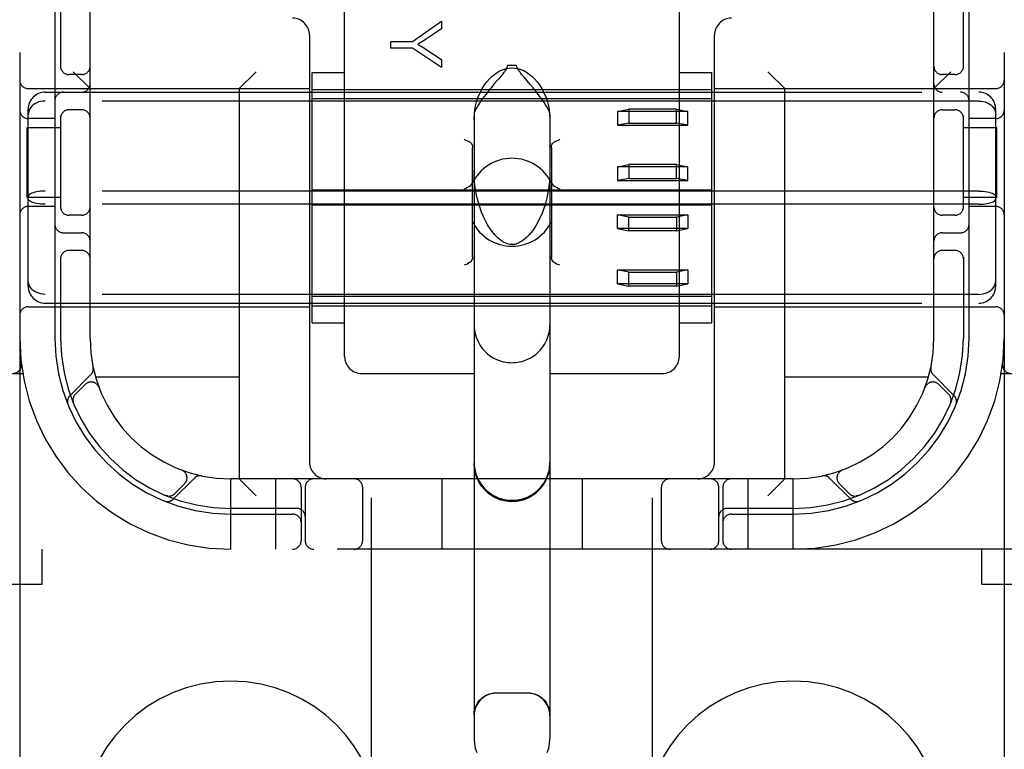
# Model space of a CAD drawing. Header units: inches. Extents: x 0 to 283, y 0 to 183.
# Tile 18 of 83: x 97.42 to 99.17, y 91.9 to 93.2. Entities that reach past the tile are written whole.
import ezdxf

# ---------------------------------------------------------------- set-up
doc = ezdxf.new("R2010")
doc.units = ezdxf.units.IN
doc.header["$LTSCALE"] = 15.583333
doc.header["$MEASUREMENT"] = 0
doc.linetypes.add('HIDDEN', pattern=[0.2, 0.1, -0.1])
doc.layers.add('DEFAULT_2', color=8, linetype='HIDDEN')

msp = doc.modelspace()

# ---------------------------------------------------------------- linework, layer by layer
at = {"layer": 'DEFAULT_2', "color": 8, "linetype": 'HIDDEN'}
for p, q in [((98.0419, 90.7891), (98.0419, 96.2896)), ((98.5419, 90.7891), (98.5419, 96.2896)), ((97.4169, 96.2563), (97.4169, 91.2563)), ((99.1669, 96.2563), (99.1669, 91.2563)), ((97.5419, 92.6313), (97.5419, 94.8813)), ((99.0419, 92.6313), (99.0419, 94.8813)), ((97.9944, 92.5989), (97.9944, 93.2809)), ((98.5894, 92.5989), (98.5894, 93.2809)), ((97.4794, 93.2413), (97.4794, 92.6313)), ((97.4894, 93.2413), (97.4894, 93.1121)), ((99.0944, 93.1121), (99.0944, 93.2413)), ((99.1044, 92.6313), (99.1044, 93.2413)), ((98.1148, 93.1592), (98.1667, 93.1951)), ((98.1667, 93.1951), (98.1667, 93.1813)), ((98.1667, 93.1813), (98.1402, 93.1638)), ((97.9319, 93.1703), (97.9319, 92.4113)), ((98.0767, 93.1473), (98.0767, 93.1592)), ((98.0767, 93.1592), (98.1148, 93.1592)), ((98.6519, 92.4113), (98.6519, 93.1703)), ((98.1148, 93.1473), (98.0767, 93.1473)), ((98.1667, 93.1126), (98.1148, 93.1473)), ((98.1396, 93.1449), (98.1667, 93.1271)), ((98.1667, 93.1271), (98.1667, 93.1126)), ((97.5419, 93.0753), (97.5119, 93.1053)), ((97.8069, 93.0753), (97.8369, 93.1053)), ((97.9369, 92.6585), (97.9369, 93.104)), ((97.9369, 93.104), (97.9944, 93.104)), ((98.2837, 93.1165), (98.2919, 93.1166)), ((98.3001, 93.1165), (98.2837, 93.1165)), ((98.3001, 93.1165), (98.2919, 93.1166)), ((98.5894, 93.104), (98.6469, 93.104)), ((98.6469, 92.6585), (98.6469, 93.104)), ((98.7769, 93.0753), (98.7469, 93.1053)), ((99.0419, 93.0753), (99.0719, 93.1053)), ((97.5269, 93.1), (97.5044, 93.1)), ((98.3243, 93.0824), (98.3134, 93.0954)), ((99.0794, 93.1), (99.0569, 93.1)), ((97.4319, 93.0753), (97.9319, 93.0753)), ((97.4619, 93.0688), (99.1219, 93.0688)), ((97.8069, 93.0753), (97.8069, 92.3813)), ((97.9369, 93.0738), (98.6469, 93.0738)), ((98.2599, 93.0828), (98.2553, 93.0772)), ((98.6519, 93.0753), (99.1519, 93.0753)), ((98.7769, 92.3813), (98.7769, 93.0753)), ((99.1219, 93.0531), (97.4619, 93.0531)), ((98.6469, 93.0571), (97.9369, 93.0571)), ((97.4319, 92.7239), (97.4319, 93.0387)), ((97.5269, 93.0375), (97.5044, 93.0375)), ((98.4794, 93.0345), (98.4994, 93.0385)), ((98.4794, 93.0345), (98.4794, 93.0099)), ((98.6044, 93.0345), (98.4794, 93.0345)), ((98.4994, 93.0385), (98.4994, 93.0139)), ((98.5844, 93.0385), (98.4994, 93.0385)), ((98.5844, 93.0139), (98.5844, 93.0385)), ((98.5844, 93.0385), (98.6044, 93.0345)), ((98.6044, 93.0099), (98.6044, 93.0345)), ((99.0569, 93.0375), (99.0794, 93.0375)), ((99.1519, 92.7239), (99.1519, 93.0387)), ((97.4794, 93.0219), (97.4319, 93.0219)), ((97.4894, 93.0255), (97.4894, 92.8621)), ((98.2244, 93.0292), (98.2244, 91.9197)), ((98.3594, 93.0292), (98.3594, 91.9197)), ((99.0944, 92.8621), (99.0944, 93.0255)), ((99.1519, 93.0219), (99.1044, 93.0219)), ((97.4299, 92.8813), (97.4299, 93.0063)), ((97.4299, 93.0063), (97.4894, 93.0063)), ((98.4994, 93.0139), (98.4794, 93.0099)), ((98.4794, 93.0099), (98.6044, 93.0099)), ((98.4994, 93.0139), (98.5844, 93.0139)), ((98.6044, 93.0099), (98.5844, 93.0139)), ((99.0944, 93.0063), (99.1539, 93.0063)), ((99.1539, 92.8813), (99.1539, 93.0063)), ((98.2219, 92.7763), (98.2219, 92.97)), ((98.3619, 92.97), (98.3619, 92.7763)), ((98.4794, 92.9362), (98.4994, 92.9402)), ((98.4794, 92.9362), (98.4794, 92.9116)), ((98.6044, 92.9362), (98.4794, 92.9362)), ((98.4994, 92.9402), (98.4994, 92.9156)), ((98.5844, 92.9402), (98.4994, 92.9402)), ((98.5844, 92.9156), (98.5844, 92.9402)), ((98.5844, 92.9402), (98.6044, 92.9362)), ((98.6044, 92.9116), (98.6044, 92.9362)), ((98.4994, 92.9156), (98.4794, 92.9116)), ((98.4794, 92.9116), (98.6044, 92.9116)), ((98.4994, 92.9156), (98.5844, 92.9156)), ((98.6044, 92.9116), (98.5844, 92.9156)), ((98.6469, 92.8947), (97.9369, 92.8947)), ((97.4894, 92.8813), (97.4299, 92.8813)), ((99.1219, 92.893), (97.4619, 92.893)), ((99.1539, 92.8813), (99.0944, 92.8813)), ((97.4794, 92.8657), (97.4319, 92.8657)), ((99.1219, 92.8696), (97.4619, 92.8696)), ((98.6469, 92.8679), (97.9369, 92.8679)), ((99.1519, 92.8657), (99.1044, 92.8657)), ((97.5269, 92.85), (97.5044, 92.85)), ((98.4794, 92.8264), (98.4794, 92.851)), ((98.4794, 92.851), (98.6044, 92.851)), ((98.4994, 92.8469), (98.4794, 92.851)), ((98.4994, 92.8224), (98.4994, 92.8469)), ((98.4994, 92.8469), (98.5844, 92.8469)), ((98.6044, 92.851), (98.5844, 92.8469)), ((98.5844, 92.8469), (98.5844, 92.8224)), ((98.6044, 92.851), (98.6044, 92.8264)), ((99.0794, 92.85), (99.0569, 92.85)), ((98.6044, 92.8264), (98.4794, 92.8264)), ((98.4794, 92.8264), (98.4994, 92.8224)), ((98.5844, 92.8224), (98.6044, 92.8264)), ((97.4944, 92.8188), (97.5269, 92.8188)), ((98.5844, 92.8224), (98.4994, 92.8224)), ((99.0569, 92.8188), (99.0894, 92.8188)), ((97.4894, 92.7755), (97.4894, 92.6313)), ((97.5269, 92.7875), (97.5044, 92.7875)), ((99.0794, 92.7875), (99.0569, 92.7875)), ((99.0944, 92.7755), (99.0944, 92.6313)), ((98.2099, 92.7625), (98.2069, 92.761)), ((98.3685, 92.7652), (98.3663, 92.7664)), ((98.3769, 92.761), (98.3739, 92.7625)), ((98.4794, 92.7281), (98.4794, 92.7527)), ((98.4794, 92.7527), (98.6044, 92.7527)), ((98.4994, 92.7486), (98.4794, 92.7527)), ((98.4994, 92.7241), (98.4994, 92.7486)), ((98.4994, 92.7486), (98.5844, 92.7486)), ((98.6044, 92.7527), (98.5844, 92.7486)), ((98.5844, 92.7486), (98.5844, 92.7241)), ((98.6044, 92.7527), (98.6044, 92.7281)), ((98.6044, 92.7281), (98.4794, 92.7281)), ((98.4794, 92.7281), (98.4994, 92.7241)), ((98.5844, 92.7241), (98.4994, 92.7241)), ((98.5844, 92.7241), (98.6044, 92.7281)), ((99.1219, 92.7094), (97.4619, 92.7094)), ((98.6469, 92.7054), (97.9369, 92.7054)), ((97.4319, 92.6873), (97.9319, 92.6873)), ((97.4619, 92.6938), (99.1219, 92.6938)), ((97.9369, 92.6888), (98.6469, 92.6888)), ((98.6519, 92.6873), (99.1519, 92.6873)), ((97.9369, 92.6585), (97.9944, 92.6585)), ((98.5894, 92.6585), (98.6469, 92.6585)), ((97.0444, 92.5688), (97.4222, 92.5688)), ((97.5433, 92.5666), (97.5057, 92.529)), ((97.8069, 92.5623), (97.5516, 92.5623)), ((98.0244, 92.5688), (98.2244, 92.5688)), ((98.3594, 92.5688), (98.5594, 92.5688)), ((99.0322, 92.5623), (98.7769, 92.5623)), ((99.0781, 92.529), (99.0405, 92.5666)), ((99.1617, 92.5688), (99.5394, 92.5688)), ((97.533, 92.5492), (97.5157, 92.5319)), ((97.5576, 92.5442), (97.5575, 92.5445)), ((97.5576, 92.5442), (97.5577, 92.5438)), ((99.0261, 92.5438), (99.0263, 92.5442)), ((99.0264, 92.5445), (99.0262, 92.5442)), ((99.0681, 92.5319), (99.0508, 92.5492)), ((97.5118, 92.5171), (97.5124, 92.5157)), ((97.5124, 92.5157), (97.5123, 92.5158)), ((97.5124, 92.5157), (97.5124, 92.5157)), ((99.0715, 92.5157), (99.072, 92.5171)), ((97.7045, 92.3971), (97.7048, 92.3969)), ((97.7051, 92.3968), (97.7048, 92.397)), ((98.879, 92.397), (98.8787, 92.3968)), ((98.879, 92.3969), (98.8794, 92.3971)), ((97.6896, 92.3451), (97.7272, 92.3827)), ((97.6925, 92.3551), (97.7098, 92.3724)), ((97.7919, 92.2563), (97.7919, 92.3813)), ((98.7919, 92.3813), (97.7919, 92.3813)), ((97.8069, 92.3813), (97.8369, 92.3513)), ((97.8719, 92.2563), (97.8719, 92.3813)), ((98.1669, 92.3813), (98.1669, 92.2563)), ((98.4169, 92.3813), (98.4169, 92.2563)), ((98.7119, 92.2563), (98.7119, 92.3813)), ((98.7769, 92.3813), (98.7469, 92.3513)), ((98.7919, 92.2563), (98.7919, 92.3813)), ((98.8566, 92.3827), (98.8942, 92.3451)), ((98.874, 92.3724), (98.8913, 92.3551)), ((97.6763, 92.3517), (97.6777, 92.3512)), ((97.9169, 92.3663), (97.9169, 92.2713)), ((97.9244, 92.3663), (97.9244, 92.2713)), ((98.0263, 92.3663), (98.0263, 92.2713)), ((98.5575, 92.2713), (98.5575, 92.3663)), ((98.6594, 92.2713), (98.6594, 92.3663)), ((98.6669, 92.3663), (98.6669, 92.2713)), ((98.9061, 92.3512), (98.9075, 92.3517)), ((98.9075, 92.3517), (98.9074, 92.3517)), ((98.9075, 92.3517), (98.9075, 92.3517)), ((97.9094, 92.3288), (97.7919, 92.3288)), ((97.7919, 92.3188), (97.9019, 92.3188)), ((98.7919, 92.3288), (98.6744, 92.3288)), ((98.6819, 92.3188), (98.7919, 92.3188)), ((99.5394, 92.2563), (97.0444, 92.2563)), ((97.4569, 92.1943), (97.4569, 92.2563)), ((99.1269, 92.1943), (99.1269, 92.2563)), ((96.9769, 92.1943), (97.4569, 92.1943)), ((99.1269, 92.1943), (99.6069, 92.1943)), ((98.3194, 92.0004), (98.2644, 92.0004))]:
    msp.add_line(p, q, dxfattribs=at)
for points in [[(98.1402, 93.1638), (98.1373, 93.1619), (98.1345, 93.1601), (98.1317, 93.1584), (98.1292, 93.1569), (98.1267, 93.1554), (98.1243, 93.154)], [(98.1243, 93.154), (98.1269, 93.1525), (98.1295, 93.1511), (98.132, 93.1496), (98.1346, 93.148), (98.1371, 93.1465), (98.1396, 93.1449)], [(98.2244, 93.0198), (98.2252, 93.0315), (98.2267, 93.0421), (98.229, 93.0517), (98.232, 93.0603), (98.2353, 93.0682), (98.239, 93.0753), (98.243, 93.0816), (98.2472, 93.0874), (98.2517, 93.0925), (98.2563, 93.097), (98.2611, 93.1009), (98.266, 93.1043), (98.2712, 93.1071), (98.2764, 93.1092), (98.2816, 93.1107), (98.2868, 93.1116), (98.2919, 93.1119), (98.297, 93.1116), (98.3022, 93.1107), (98.3075, 93.1092), (98.3127, 93.1071), (98.3178, 93.1043), (98.3227, 93.1009), (98.3275, 93.097), (98.3322, 93.0925), (98.3366, 93.0874), (98.3408, 93.0816), (98.3448, 93.0753), (98.3485, 93.0682), (98.3519, 93.0603), (98.3548, 93.0517), (98.3572, 93.0421), (98.3587, 93.0315), (98.3594, 93.0198)], [(98.2837, 93.1165), (98.2835, 93.1146), (98.2829, 93.1127), (98.2821, 93.1108), (98.281, 93.109), (98.2798, 93.1071), (98.2784, 93.1052), (98.2769, 93.1033), (98.2754, 93.1014), (98.2737, 93.0993), (98.272, 93.0972)], [(98.3134, 93.0954), (98.3114, 93.0977), (98.3096, 93.0999), (98.3078, 93.1021), (98.3062, 93.1042), (98.3046, 93.1063), (98.3033, 93.1083), (98.302, 93.1103), (98.3011, 93.1123), (98.3004, 93.1144), (98.3001, 93.1165)], [(98.272, 93.0972), (98.2683, 93.0928), (98.2663, 93.0904), (98.2599, 93.0828)], [(98.2553, 93.0772), (98.2528, 93.0742), (98.2503, 93.0711), (98.2477, 93.0679), (98.2451, 93.0645), (98.2424, 93.061), (98.2396, 93.0573), (98.2368, 93.0534), (98.2341, 93.0495), (98.2316, 93.0456), (98.2292, 93.0417), (98.2272, 93.038), (98.2257, 93.0346), (98.2248, 93.0317), (98.2244, 93.0292)], [(98.3594, 93.0292), (98.359, 93.0318), (98.358, 93.0349), (98.3564, 93.0384), (98.3542, 93.0424), (98.3517, 93.0465), (98.349, 93.0506), (98.3461, 93.0547), (98.3431, 93.0588), (98.3402, 93.0626), (98.3374, 93.0663), (98.3346, 93.0698), (98.3319, 93.0732), (98.3293, 93.0764), (98.3243, 93.0824)], [(97.4619, 93.0531), (97.4581, 93.0529), (97.4543, 93.0524), (97.4507, 93.0514), (97.4472, 93.05), (97.4439, 93.0483), (97.4409, 93.0462), (97.4383, 93.0439), (97.4361, 93.0412), (97.4343, 93.0383), (97.433, 93.0352), (97.4322, 93.032), (97.4319, 93.0287)], [(99.1219, 93.0531), (99.1257, 93.0529), (99.1295, 93.0524), (99.1332, 93.0514), (99.1367, 93.05), (99.1399, 93.0483), (99.1429, 93.0462), (99.1455, 93.0439), (99.1477, 93.0412), (99.1495, 93.0383), (99.1508, 93.0352), (99.1516, 93.032), (99.1519, 93.0287)], [(98.2069, 92.9853), (98.2099, 92.9838), (98.2127, 92.9823), (98.2153, 92.9811), (98.2175, 92.9799)], [(98.3663, 92.9799), (98.3685, 92.9811), (98.3711, 92.9824), (98.3739, 92.9838), (98.3769, 92.9853)], [(98.2175, 92.9799), (98.2189, 92.9789), (98.22, 92.9776), (98.2208, 92.9761), (98.2214, 92.9743), (98.2218, 92.9722), (98.2219, 92.97)], [(98.3619, 92.97), (98.362, 92.9722), (98.3624, 92.9742), (98.363, 92.9761), (98.3639, 92.9777), (98.365, 92.9789), (98.3663, 92.9799)], [(98.266, 92.8105), (98.2613, 92.8153), (98.2546, 92.8236), (98.2484, 92.8332), (98.2428, 92.8438), (98.2377, 92.8555), (98.2333, 92.8684), (98.2295, 92.8829), (98.2266, 92.8988), (98.2249, 92.9159), (98.2244, 92.9304)], [(98.3594, 92.9304), (98.3589, 92.9148), (98.3569, 92.8969), (98.3539, 92.881), (98.35, 92.8667), (98.3455, 92.8539), (98.3404, 92.8424), (98.3348, 92.8321), (98.3288, 92.8231), (98.3223, 92.8151), (98.3178, 92.8105)], [(98.2069, 92.8967), (98.21, 92.8983), (98.2129, 92.8998), (98.2156, 92.9012), (98.218, 92.9027), (98.2198, 92.9044), (98.2211, 92.9063)], [(98.3628, 92.9063), (98.364, 92.9044), (98.3659, 92.9027), (98.3682, 92.9012), (98.3709, 92.8998), (98.3739, 92.8983), (98.3769, 92.8967)], [(97.4619, 92.893), (97.4581, 92.8929), (97.4543, 92.8926), (97.4507, 92.8922), (97.4472, 92.8917), (97.4439, 92.8909), (97.4409, 92.8901), (97.4383, 92.8891), (97.4361, 92.888), (97.4343, 92.8868), (97.433, 92.8856), (97.4322, 92.8843), (97.4319, 92.883)], [(97.4619, 92.8696), (97.4581, 92.8697), (97.4543, 92.8699), (97.4507, 92.8703), (97.4472, 92.8709), (97.4439, 92.8716), (97.4409, 92.8725), (97.4383, 92.8735), (97.4361, 92.8746), (97.4343, 92.8758), (97.433, 92.877), (97.4322, 92.8783), (97.4319, 92.8796)], [(99.1219, 92.893), (99.1257, 92.8929), (99.1295, 92.8926), (99.1332, 92.8922), (99.1367, 92.8917), (99.1399, 92.8909), (99.1429, 92.8901), (99.1455, 92.8891), (99.1477, 92.888), (99.1495, 92.8868), (99.1508, 92.8856), (99.1516, 92.8843), (99.1519, 92.883)], [(99.1219, 92.8696), (99.1257, 92.8697), (99.1295, 92.8699), (99.1332, 92.8703), (99.1367, 92.8709), (99.1399, 92.8716), (99.1429, 92.8725), (99.1455, 92.8735), (99.1477, 92.8746), (99.1495, 92.8758), (99.1508, 92.877), (99.1516, 92.8783), (99.1519, 92.8796)], [(98.2919, 92.7978), (98.2911, 92.7978), (98.2887, 92.798), (98.2863, 92.7985), (98.2841, 92.7991), (98.2819, 92.7998), (98.2797, 92.8008), (98.2776, 92.8018), (98.2755, 92.8031), (98.2735, 92.8044), (98.2714, 92.8059), (98.2695, 92.8074), (98.2675, 92.8091), (98.266, 92.8105)], [(98.3178, 92.8105), (98.3156, 92.8085), (98.3135, 92.8067), (98.3114, 92.8051), (98.3093, 92.8037), (98.3073, 92.8025), (98.3053, 92.8014), (98.3033, 92.8004), (98.3013, 92.7996), (98.2991, 92.7989), (98.297, 92.7983), (98.2948, 92.798), (98.2926, 92.7978), (98.2919, 92.7978)], [(98.2175, 92.7664), (98.2189, 92.7674), (98.22, 92.7686), (98.2208, 92.7702), (98.2214, 92.772)], [(98.2219, 92.7763), (98.2218, 92.7741), (98.2214, 92.772)], [(98.3624, 92.772), (98.362, 92.7741), (98.3619, 92.7763)], [(98.362, 92.7741), (98.3624, 92.772), (98.363, 92.7702), (98.3639, 92.7686), (98.365, 92.7674), (98.3663, 92.7664)], [(98.2099, 92.7625), (98.2127, 92.7639), (98.2153, 92.7652)], [(98.2175, 92.7664), (98.2153, 92.7652), (98.2127, 92.7639)], [(98.3663, 92.7664), (98.3685, 92.7652), (98.3711, 92.7639), (98.3739, 92.7625)], [(97.4619, 92.7094), (97.4581, 92.7096), (97.4543, 92.7102), (97.4507, 92.7112), (97.4472, 92.7126), (97.4439, 92.7143), (97.4409, 92.7163), (97.4383, 92.7187), (97.4361, 92.7214), (97.4343, 92.7243), (97.433, 92.7274), (97.4322, 92.7306), (97.4319, 92.7339)], [(99.1219, 92.7094), (99.1257, 92.7096), (99.1295, 92.7102), (99.1332, 92.7112), (99.1367, 92.7126), (99.1399, 92.7143), (99.1429, 92.7163), (99.1455, 92.7187), (99.1477, 92.7214), (99.1495, 92.7243), (99.1508, 92.7274), (99.1516, 92.7306), (99.1519, 92.7339)], [(98.2244, 92.6554), (98.2246, 92.6504), (98.2259, 92.6415), (98.2282, 92.633), (98.2315, 92.6253), (98.2354, 92.6185), (98.2397, 92.6126), (98.2443, 92.6076), (98.249, 92.6033), (98.2538, 92.5997), (98.2586, 92.5967), (98.2634, 92.5942), (98.2681, 92.5922), (98.2725, 92.5907), (98.2768, 92.5896), (98.2808, 92.5888), (98.2846, 92.5883), (98.2882, 92.588), (98.2919, 92.5879)], [(98.2919, 92.5879), (98.2953, 92.588), (98.2986, 92.5882), (98.302, 92.5886), (98.3054, 92.5892), (98.3091, 92.5901), (98.3129, 92.5912), (98.3169, 92.5927), (98.321, 92.5945), (98.3253, 92.5967), (98.3296, 92.5994), (98.334, 92.6026), (98.3384, 92.6064), (98.3426, 92.6108), (98.3466, 92.6158), (98.3504, 92.6217), (98.3537, 92.6283), (98.3564, 92.6356), (98.3584, 92.6435), (98.3593, 92.6518), (98.3594, 92.6554)], [(97.5123, 92.5158), (97.5123, 92.5158), (97.5122, 92.516), (97.5122, 92.5162), (97.5121, 92.5165), (97.512, 92.5167), (97.5119, 92.517), (97.5119, 92.5172), (97.5118, 92.5175), (97.5117, 92.5177), (97.5117, 92.518), (97.5116, 92.5183), (97.5116, 92.5185), (97.5115, 92.5188), (97.5115, 92.5191), (97.5114, 92.5194), (97.5114, 92.5196)], [(99.0724, 92.5195), (99.0724, 92.5194), (99.0723, 92.519), (99.0723, 92.5186), (99.0722, 92.5183), (99.0722, 92.518), (99.0721, 92.5176), (99.072, 92.5173), (99.0719, 92.517), (99.0718, 92.5167), (99.0717, 92.5165), (99.0717, 92.5162), (99.0716, 92.516), (99.0715, 92.5159), (99.0715, 92.5158)], [(99.0715, 92.5158), (99.0715, 92.5157), (99.0715, 92.5157)], [(98.2244, 92.4109), (98.2247, 92.4045), (98.2256, 92.3983), (98.227, 92.3925), (98.2287, 92.3871), (98.2309, 92.3819), (98.2335, 92.3771), (98.2363, 92.3725), (98.2395, 92.3683), (98.2429, 92.3644), (98.2466, 92.3608), (98.2505, 92.3575), (98.2545, 92.3546), (98.2588, 92.352), (98.2631, 92.3497), (98.2676, 92.3478), (98.2723, 92.3462), (98.2772, 92.3449), (98.2821, 92.3439), (98.287, 92.3434), (98.2919, 92.3432)], [(98.2919, 92.3413), (98.2831, 92.3419), (98.2744, 92.3436), (98.2661, 92.3464), (98.2582, 92.3503), (98.2508, 92.3552), (98.2442, 92.3611), (98.2384, 92.3677), (98.2335, 92.375), (98.2296, 92.383), (98.2267, 92.3913), (98.225, 92.4), (98.2244, 92.4088)], [(98.2919, 92.3432), (98.2968, 92.3434), (98.3015, 92.3439), (98.306, 92.3447), (98.3102, 92.3458), (98.314, 92.3469), (98.3174, 92.3482), (98.3205, 92.3496), (98.3233, 92.351), (98.3261, 92.3525), (98.3287, 92.3542), (98.3311, 92.3559), (98.3335, 92.3576), (98.3358, 92.3595), (98.3379, 92.3614), (98.3398, 92.3633), (98.3417, 92.3652), (98.3434, 92.3672), (98.3451, 92.3692), (98.3466, 92.3713), (98.3481, 92.3734), (98.3495, 92.3757), (98.3509, 92.3781), (98.3523, 92.3806), (98.3535, 92.3833), (98.3547, 92.3862), (98.3558, 92.3892), (98.3568, 92.3924), (98.3577, 92.3957), (98.3584, 92.3993), (98.3589, 92.403), (98.3593, 92.4069), (98.3594, 92.4109)], [(98.2919, 92.3413), (98.3007, 92.3419), (98.3094, 92.3436), (98.3177, 92.3464), (98.3257, 92.3503), (98.333, 92.3553), (98.3396, 92.3611), (98.3455, 92.3677), (98.3504, 92.3751), (98.3543, 92.383), (98.3571, 92.3913), (98.3588, 92.4), (98.3594, 92.4088)], [(97.6764, 92.3517), (97.6764, 92.3517), (97.6763, 92.3517)], [(97.6801, 92.3508), (97.68, 92.3508), (97.6796, 92.3509), (97.6793, 92.3509), (97.6789, 92.351), (97.6786, 92.351), (97.6783, 92.3511), (97.678, 92.3512), (97.6777, 92.3513), (97.6774, 92.3514), (97.6771, 92.3515), (97.6769, 92.3515), (97.6766, 92.3516), (97.6765, 92.3517), (97.6764, 92.3517)], [(98.9074, 92.3517), (98.9073, 92.3517), (98.9072, 92.3516), (98.907, 92.3515), (98.9068, 92.3515), (98.9066, 92.3514), (98.9064, 92.3514), (98.9062, 92.3513), (98.906, 92.3512), (98.9057, 92.3512), (98.9055, 92.3511), (98.9053, 92.351), (98.905, 92.351), (98.9048, 92.3509), (98.9045, 92.3509), (98.9043, 92.3509), (98.904, 92.3508), (98.9037, 92.3508), (98.9036, 92.3508)], [(98.2244, 91.9615), (98.2248, 91.9672), (98.2261, 91.9727), (98.228, 91.9779), (98.2306, 91.9827), (98.2338, 91.987), (98.2374, 91.9907), (98.2414, 91.9939), (98.2458, 91.9965), (98.2503, 91.9985), (98.255, 91.9999), (98.2597, 92.0008), (98.2644, 92.001)], [(98.3194, 92.001), (98.3241, 92.0008), (98.3289, 91.9999), (98.3335, 91.9985), (98.3381, 91.9965), (98.3424, 91.9939), (98.3464, 91.9907), (98.35, 91.987), (98.3532, 91.9827), (98.3558, 91.9779), (98.3578, 91.9727), (98.359, 91.9672), (98.3594, 91.9615)], [(98.2644, 92.0004), (98.2592, 92), (98.2541, 91.999), (98.2491, 91.9973), (98.2444, 91.995), (98.2401, 91.9921), (98.2361, 91.9886), (98.2327, 91.9847), (98.2298, 91.9804), (98.2275, 91.9757), (98.2258, 91.9707), (98.2248, 91.9656), (98.2244, 91.9603)], [(98.3594, 91.9603), (98.3591, 91.9656), (98.358, 91.9707), (98.3564, 91.9757), (98.354, 91.9804), (98.3511, 91.9847), (98.3477, 91.9886), (98.3437, 91.9921), (98.3394, 91.995), (98.3347, 91.9973), (98.3298, 91.999), (98.3246, 92), (98.3194, 92.0004)], [(98.2244, 91.9197), (98.225, 91.9109), (98.2266, 91.9026), (98.2291, 91.8949)], [(98.3547, 91.8949), (98.3572, 91.9025), (98.3588, 91.9108), (98.3594, 91.9197)]]:
    msp.add_lwpolyline(points, dxfattribs=at)
for centre, radius, start, end in [((97.9019, 93.1703), 0.03, 0, 90), ((98.6819, 93.1703), 0.03, 90, 180), ((97.5044, 93.115), 0.015, 180, 270), ((97.5269, 93.115), 0.015, 270, 360), ((99.0569, 93.115), 0.015, 180, 270), ((99.0794, 93.115), 0.015, 270, 0), ((97.4319, 93.0903), 0.015, 180, 270), ((99.1519, 93.0903), 0.015, 270, 360), ((97.4619, 93.0388), 0.03, 90, 180), ((97.4944, 93.0538), 0.015, 90, 180), ((97.5269, 93.0838), 0.015, 270, 360), ((99.0569, 93.0838), 0.015, 180, 270), ((99.0894, 93.0538), 0.015, 0, 90), ((99.1219, 93.0388), 0.03, 0, 90), ((97.4319, 93.0369), 0.015, 180, 270), ((97.5044, 93.0225), 0.015, 90, 180), ((97.5269, 93.0225), 0.015, 0, 90), ((99.0569, 93.0225), 0.015, 90, 180), ((99.0794, 93.0225), 0.015, 0, 90), ((99.1519, 93.0369), 0.015, 270, 360), ((98.2919, 92.8731), 0.0782, 25.0474, 154.9526), ((97.4319, 92.8507), 0.015, 90, 180), ((97.5044, 92.865), 0.015, 180, 270), ((97.5269, 92.865), 0.015, 270, 0), ((99.0569, 92.865), 0.015, 180, 270), ((99.0794, 92.865), 0.015, 270, 360), ((99.1519, 92.8507), 0.015, 0, 90), ((97.4944, 92.8338), 0.015, 180, 270), ((98.2919, 92.8731), 0.0782, 206.6531, 333.346), ((99.0894, 92.8338), 0.015, 270, 360), ((97.5269, 92.8038), 0.015, 0, 90), ((99.0569, 92.8038), 0.015, 90, 180), ((97.5044, 92.7725), 0.015, 90, 180), ((97.5269, 92.7725), 0.015, 0, 90), ((99.0569, 92.7725), 0.015, 90, 180), ((99.0794, 92.7725), 0.015, 0, 90), ((97.4619, 92.7238), 0.03, 180, 270), ((99.1219, 92.7238), 0.03, 270, 360), ((97.4319, 92.6723), 0.015, 90, 180), ((99.1519, 92.6723), 0.015, 0, 90), ((97.7919, 92.6313), 0.375, 180, 270), ((97.7919, 92.6313), 0.3125, 180, 270), ((97.7919, 92.6313), 0.3025, 180, 270), ((97.7919, 92.6313), 0.25, 180, 270), ((98.7919, 92.6313), 0.375, 270, 360), ((98.7919, 92.6313), 0.3125, 270, 360), ((98.7919, 92.6313), 0.3025, 270, 360), ((98.7919, 92.6313), 0.25, 270, 360), ((98.0244, 92.5988), 0.03, 180, 270), ((98.5594, 92.5988), 0.03, 270, 360), ((97.4048, 92.5838), 0.015, 270, 6.9957), ((97.5331, 92.5768), 0.0145, 315, 11.8855), ((99.0507, 92.5768), 0.0145, 168.1145, 225), ((99.179, 92.5838), 0.015, 173.0043, 270), ((97.5437, 92.5386), 0.015, 20.4747, 135), ((99.0402, 92.5386), 0.015, 45, 159.5253), ((97.516, 92.5187), 0.0145, 135, 202.1958), ((97.5263, 92.5212), 0.015, 135, 202.5046), ((99.0575, 92.5212), 0.015, 337.4954, 45), ((99.0678, 92.5187), 0.0145, 337.8042, 45), ((97.9619, 92.4113), 0.03, 180, 270), ((98.2919, 92.4088), 0.0675, 180, 360), ((98.6219, 92.4113), 0.03, 270, 360), ((97.6992, 92.383), 0.015, 315, 69.5253), ((97.7374, 92.3725), 0.0145, 78.1145, 135), ((98.8464, 92.3725), 0.0145, 45, 101.8855), ((98.8846, 92.383), 0.015, 110.4747, 225), ((97.9019, 92.3663), 0.015, 0, 90), ((97.9394, 92.3663), 0.015, 90, 180), ((98.0113, 92.3663), 0.015, 0, 90), ((98.5725, 92.3663), 0.015, 90, 180), ((98.6444, 92.3663), 0.015, 0, 90), ((98.6819, 92.3663), 0.015, 90, 180), ((97.6819, 92.3657), 0.015, 247.4954, 315), ((98.902, 92.3657), 0.015, 225, 292.5046), ((97.6793, 92.3554), 0.0145, 247.8042, 315), ((98.9045, 92.3554), 0.0145, 225, 292.1958), ((97.9019, 92.3038), 0.015, 0, 90), ((97.9094, 92.3138), 0.015, 0, 90), ((98.6744, 92.3138), 0.015, 90, 180), ((98.6819, 92.3038), 0.015, 90, 180), ((97.9019, 92.2713), 0.015, 270, 360), ((97.9394, 92.2713), 0.015, 180, 270), ((98.0113, 92.2713), 0.015, 270, 360), ((98.5725, 92.2713), 0.015, 180, 270), ((98.6444, 92.2713), 0.015, 270, 360), ((98.6819, 92.2713), 0.015, 180, 270), ((97.7919, 91.7563), 0.2656, 0, 180), ((98.7919, 91.7563), 0.2656, 0, 180)]:
    msp.add_arc(centre, radius, start, end, dxfattribs=at)
msp.add_ellipse((98.2919, 92.0016), major_axis=(0.0675, 0), ratio=0.009135, start_param=4.292776, end_param=5.132002, dxfattribs=at)

doc.saveas('drawing.dxf')
